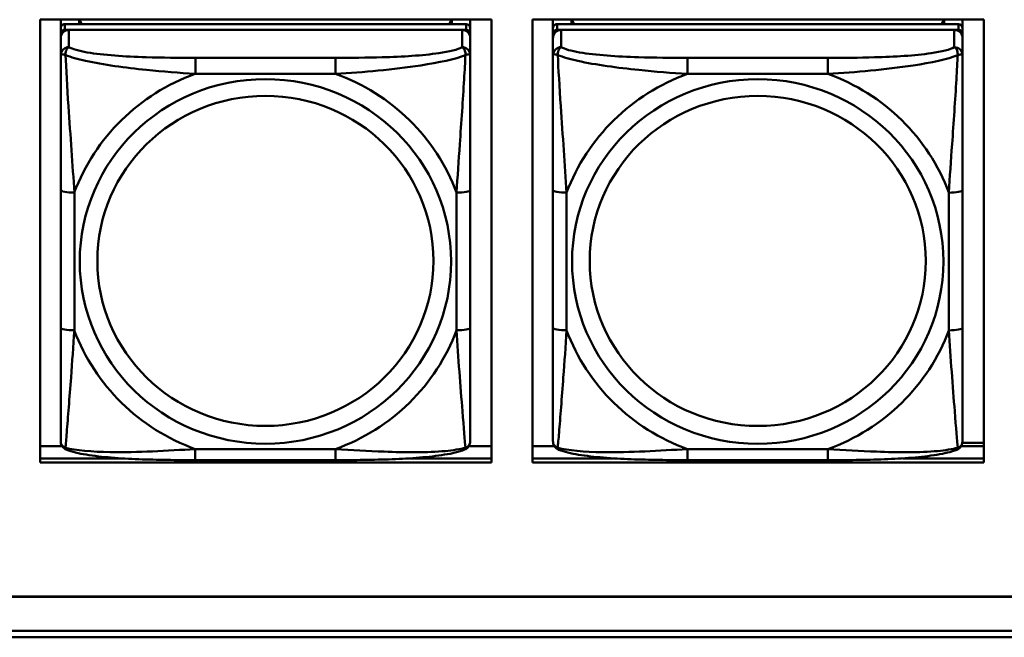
# Model space of a CAD drawing. Header units: inches. Extents: x 0.8 to 72.9, y -7.8 to 49.3.
# Tile 82 of 256: x 50.2 to 51.7, y 5.4 to 6.3. Entities that reach past the tile are written whole.
import ezdxf

# ---------------------------------------------------------------- set-up
doc = ezdxf.new("R2010")
doc.units = ezdxf.units.IN
doc.header["$MEASUREMENT"] = 0
doc.layers.add('Visible Edges(ROSSANSI)', color=7, linetype='Continuous', lineweight=50)
doc.layers.add('Visible Tangent Edges(ROSSANSI)', color=7, linetype='Continuous', lineweight=50)

msp = doc.modelspace()

# ---------------------------------------------------------------- linework, layer by layer
at = {"layer": 'Visible Edges(ROSSANSI)'}
for p, q in [((50.2619, 5.6581), (50.2619, 6.2969)), ((50.2619, 6.2969), (50.9125, 6.2969)), ((50.2913, 6.1797), (50.2913, 6.2969)), ((50.2913, 5.7443), (50.2913, 6.2969)), ((50.2913, 6.2969), (50.2913, 6.2942)), ((50.2913, 6.2913), (50.2913, 6.2942)), ((50.2913, 6.2546), (50.2913, 6.2913)), ((50.3179, 6.2905), (50.3179, 6.2969)), ((50.3217, 6.2905), (50.3185, 6.2969)), ((50.8548, 6.2969), (50.8515, 6.2904)), ((50.8553, 6.2969), (50.8553, 6.2904)), ((50.8819, 6.2969), (50.8819, 6.2848)), ((50.9125, 6.2969), (50.9125, 5.6581)), ((50.9719, 5.6581), (50.9719, 6.2969)), ((50.9719, 6.2969), (51.6225, 6.2969)), ((51.0013, 6.1796), (51.0013, 6.2969)), ((51.0013, 5.7443), (51.0013, 6.2969)), ((51.0013, 6.2969), (51.0013, 6.2941)), ((51.0013, 6.2913), (51.0013, 6.2941)), ((51.0013, 6.2545), (51.0013, 6.2913)), ((51.0279, 6.2904), (51.0279, 6.2969)), ((51.0317, 6.2904), (51.0285, 6.2969)), ((51.5648, 6.2969), (51.5615, 6.2903)), ((51.5653, 6.2969), (51.5653, 6.2903)), ((51.5919, 6.2969), (51.5919, 6.2847)), ((51.6225, 6.2969), (51.6225, 5.6581)), ((50.2913, 6.2847), (50.2913, 5.7165)), ((50.2913, 5.714), (50.2913, 6.2764)), ((50.876, 6.2904), (50.2972, 6.2905)), ((50.2972, 6.2822), (50.876, 6.2822)), ((50.8701, 6.2822), (50.3032, 6.2822)), ((50.8819, 6.2846), (50.8819, 6.2764)), ((51.0013, 6.2846), (51.0013, 5.7164)), ((51.586, 6.2903), (51.0072, 6.2904)), ((51.0072, 6.2822), (51.586, 6.2821)), ((51.5801, 6.2821), (51.0132, 6.2822)), ((51.5919, 6.2845), (51.5919, 6.2763)), ((50.2913, 6.2706), (50.2913, 5.714)), ((50.8819, 6.2764), (50.8819, 6.2706)), ((50.8819, 6.2457), (50.8819, 6.2706)), ((51.0013, 5.714), (51.0013, 6.2764)), ((51.0013, 6.2706), (51.0013, 5.714)), ((51.5919, 6.2763), (51.5919, 6.2705)), ((51.5919, 6.2456), (51.5919, 6.2705)), ((50.2913, 6.2546), (50.2913, 6.1809)), ((51.0013, 6.2545), (51.0013, 6.1808)), ((50.2913, 6.2338), (50.2913, 5.9617)), ((50.8819, 6.2457), (50.8819, 6.2457)), ((51.5919, 6.2456), (51.5919, 6.2456)), ((51.0013, 6.2338), (51.0013, 5.9617)), ((50.2913, 6.1797), (50.2913, 6.1809)), ((51.0013, 6.1796), (51.0013, 6.1808)), ((50.8819, 5.8526), (50.8819, 6.0512)), ((51.5919, 5.8525), (51.5919, 6.0511)), ((50.2913, 5.9802), (50.2913, 5.9802)), ((50.2913, 5.9617), (50.2913, 5.9802)), ((50.2913, 5.9434), (50.2913, 5.9802)), ((51.0013, 5.9801), (51.0013, 5.9801)), ((51.0013, 5.9617), (51.0013, 5.9801)), ((51.0013, 5.9434), (51.0013, 5.9801)), ((50.2913, 5.9076), (50.2913, 5.9617)), ((51.0013, 5.9075), (51.0013, 5.9617)), ((50.2913, 5.9434), (50.2913, 5.9463)), ((50.2913, 5.9434), (50.2913, 5.8303)), ((51.0013, 5.9434), (51.0013, 5.9462)), ((51.0013, 5.9434), (51.0013, 5.8303)), ((50.2913, 5.7537), (50.2913, 5.9076)), ((50.2913, 5.9065), (50.2913, 5.9076)), ((51.0013, 5.7537), (51.0013, 5.9075)), ((51.0013, 5.9064), (51.0013, 5.9075)), ((50.2913, 5.7538), (50.2913, 5.8303)), ((51.0013, 5.7537), (51.0013, 5.8303)), ((50.2913, 5.7537), (50.2913, 5.7443)), ((51.0013, 5.7537), (51.0013, 5.7443)), ((50.2913, 5.7443), (50.2913, 5.7443)), ((51.0013, 5.7443), (51.0013, 5.7443)), ((50.2913, 5.7165), (50.2913, 5.7082)), ((50.2913, 5.714), (50.2913, 5.6891)), ((51.0013, 5.7164), (51.0013, 5.7082)), ((51.0013, 5.714), (51.0013, 5.6891)), ((50.2619, 5.6819), (50.2933, 5.6819)), ((50.8798, 5.6819), (50.9125, 5.6819)), ((50.9719, 5.6819), (51.0033, 5.6819)), ((51.5899, 5.6819), (51.6225, 5.6819)), ((51.5917, 5.6868), (51.6225, 5.6868)), ((50.2619, 5.6642), (50.379, 5.6642)), ((50.379, 5.6642), (50.2619, 5.6642)), ((50.9125, 5.6581), (50.2619, 5.6581)), ((50.6877, 5.6617), (50.4854, 5.6617)), ((50.7947, 5.6642), (50.9125, 5.6642)), ((50.9125, 5.6642), (50.7947, 5.6642)), ((50.9719, 5.6642), (51.088, 5.6642)), ((51.088, 5.6642), (50.9719, 5.6642)), ((51.6225, 5.6581), (50.9719, 5.6581)), ((51.3977, 5.6616), (51.1954, 5.6616)), ((51.5057, 5.6642), (51.6225, 5.6642)), ((51.6225, 5.6642), (51.5057, 5.6642)), ((35.8146, 5.4648), (53.1898, 5.4648)), ((53.1898, 5.4644), (35.8146, 5.4644)), ((35.8647, 5.4153), (53.2398, 5.4153)), ((53.2398, 5.4061), (35.8647, 5.4061))]:
    msp.add_line(p, q, dxfattribs=at)
for centre, major_axis, start_param, end_param in [((50.2972, 6.2847), (-0.00591, 0), 4.712299, 6.283096), ((50.3032, 6.2706), (-0.0118, 0), 4.712299, 6.283096), ((50.2972, 6.2764), (-0.00591, 0), 4.712299, 6.283096), ((50.8701, 6.2706), (0.0118, 0), 0, 1.570707), ((50.876, 6.2846), (0.00591, 0), 0, 1.570707), ((50.876, 6.2764), (0.00591, 0), 6.283096, 7.853892), ((51.0072, 6.2846), (-0.00591, 0), 4.712299, 6.283096), ((51.0132, 6.2706), (-0.0118, 0), 4.712299, 6.283096), ((51.0072, 6.2764), (-0.00591, 0), 4.712299, 6.283096), ((51.5801, 6.2705), (0.0118, 0), 0, 1.570707), ((51.586, 6.2845), (0.00591, 0), 0, 1.570707), ((51.586, 6.2763), (0.00591, 0), 6.283096, 7.853892), ((50.2972, 5.7082), (-0.00591, 0), 6.283096, 6.29773), ((51.0072, 5.7082), (-0.00591, 0), 6.283096, 6.29773)]:
    msp.add_ellipse(centre, major_axis=major_axis, ratio=0.981793, start_param=start_param, end_param=end_param, dxfattribs=at)
for points, knots in [([(50.8819, 6.2457), (50.8819, 6.2417), (50.8819, 6.2365), (50.8819, 6.2236), (50.8819, 6.2154), (50.8819, 6.1959), (50.8819, 6.1841), (50.8819, 6.158), (50.8819, 6.1438), (50.8819, 6.1155), (50.8819, 6.1013), (50.8819, 6.0751), (50.8819, 6.0631), (50.8819, 6.0512)], [-0.7963796, -0.7963796, -0.7963796, -0.7963796, -0.7327319, -0.7327319, -0.6587598, -0.6587598, -0.5649219, -0.5649219, -0.4570367, -0.4570367, -0.3491515, -0.3491515, -0.2569537, -0.2569537, -0.2569537, -0.2569537]), ([(51.5919, 6.2456), (51.5919, 6.2416), (51.5919, 6.2364), (51.5919, 6.2235), (51.5919, 6.2154), (51.5919, 6.1959), (51.5919, 6.1841), (51.5919, 6.158), (51.5919, 6.1438), (51.5919, 6.1154), (51.5919, 6.1012), (51.5919, 6.075), (51.5919, 6.063), (51.5919, 6.0511)], [-0.7963796, -0.7963796, -0.7963796, -0.7963796, -0.7327319, -0.7327319, -0.6587598, -0.6587598, -0.5649219, -0.5649219, -0.4570367, -0.4570367, -0.3491515, -0.3491515, -0.2569537, -0.2569537, -0.2569537, -0.2569537]), ([(50.8819, 5.8526), (50.8819, 5.8387), (50.8819, 5.8248), (50.8819, 5.7973), (50.8819, 5.7838), (50.8818, 5.7578), (50.8818, 5.7452), (50.8818, 5.7223), (50.8818, 5.7121), (50.8818, 5.6979), (50.8818, 5.6932), (50.8818, 5.6899), (50.8818, 5.6894), (50.8818, 5.6891)], [0.2569517, 0.2569517, 0.2569517, 0.2569517, 0.364924, 0.364924, 0.4728962, 0.4728962, 0.5808684, 0.5808684, 0.6888406, 0.6888406, 0.7733624, 0.7733624, 0.7968128, 0.7968128, 0.7968128, 0.7968128]), ([(51.5919, 5.8525), (51.5919, 5.8386), (51.5919, 5.8247), (51.5919, 5.7972), (51.5919, 5.7837), (51.5918, 5.7578), (51.5918, 5.7452), (51.5918, 5.7223), (51.5918, 5.712), (51.5918, 5.6978), (51.5918, 5.6931), (51.5918, 5.6899), (51.5918, 5.6893), (51.5918, 5.689)], [0.2569517, 0.2569517, 0.2569517, 0.2569517, 0.364924, 0.364924, 0.4728962, 0.4728962, 0.5808684, 0.5808684, 0.6888406, 0.6888406, 0.7733624, 0.7733624, 0.7968128, 0.7968128, 0.7968128, 0.7968128]), ([(50.2993, 5.6768), (50.2983, 5.6772), (50.2972, 5.6779), (50.2952, 5.6794), (50.2944, 5.6804), (50.293, 5.6823), (50.2925, 5.6833), (50.2918, 5.6852), (50.2916, 5.6861), (50.2913, 5.6877), (50.2913, 5.6884), (50.2913, 5.6891)], [0.02510812, 0.02510812, 0.02510812, 0.02510812, 0.03074058, 0.03074058, 0.03637303, 0.03637303, 0.04200549, 0.04200549, 0.04763795, 0.04763795, 0.0532704, 0.0532704, 0.0532704, 0.0532704]), ([(50.8738, 5.6768), (50.8749, 5.6772), (50.876, 5.6778), (50.8779, 5.6794), (50.8788, 5.6803), (50.8801, 5.6823), (50.8806, 5.6833), (50.8813, 5.6852), (50.8815, 5.6861), (50.8818, 5.6877), (50.8818, 5.6884), (50.8818, 5.6891)], [0.02510666, 0.02510666, 0.02510666, 0.02510666, 0.03073739, 0.03073739, 0.03636813, 0.03636813, 0.04199887, 0.04199887, 0.0476296, 0.0476296, 0.05326034, 0.05326034, 0.05326034, 0.05326034]), ([(51.0093, 5.6767), (51.0083, 5.6772), (51.0072, 5.6778), (51.0052, 5.6794), (51.0044, 5.6803), (51.003, 5.6823), (51.0025, 5.6833), (51.0018, 5.6852), (51.0016, 5.686), (51.0013, 5.6877), (51.0013, 5.6884), (51.0013, 5.6891)], [0.02510812, 0.02510812, 0.02510812, 0.02510812, 0.03074058, 0.03074058, 0.03637303, 0.03637303, 0.04200549, 0.04200549, 0.04763795, 0.04763795, 0.0532704, 0.0532704, 0.0532704, 0.0532704]), ([(51.5838, 5.6767), (51.5849, 5.6771), (51.586, 5.6778), (51.5879, 5.6793), (51.5888, 5.6803), (51.5901, 5.6822), (51.5906, 5.6832), (51.5913, 5.6851), (51.5915, 5.686), (51.5918, 5.6876), (51.5918, 5.6883), (51.5918, 5.689)], [0.02510666, 0.02510666, 0.02510666, 0.02510666, 0.03073739, 0.03073739, 0.03636813, 0.03636813, 0.04199887, 0.04199887, 0.0476296, 0.0476296, 0.05326034, 0.05326034, 0.05326034, 0.05326034]), ([(50.4854, 5.6617), (50.4719, 5.6617), (50.4582, 5.6617), (50.4309, 5.6621), (50.4173, 5.6624), (50.3905, 5.6635), (50.3772, 5.6642), (50.3515, 5.6663), (50.3393, 5.6677), (50.3172, 5.6713), (50.3078, 5.6733), (50.2993, 5.6768)], [0.2569517, 0.2569517, 0.2569517, 0.2569517, 0.359705, 0.359705, 0.4624583, 0.4624583, 0.5652116, 0.5652116, 0.6679649, 0.6679649, 0.7707182, 0.7707182, 0.7707182, 0.7707182]), ([(50.8738, 5.6768), (50.8654, 5.6733), (50.8559, 5.6713), (50.8338, 5.6677), (50.8216, 5.6663), (50.7959, 5.6642), (50.7826, 5.6635), (50.7558, 5.6624), (50.7422, 5.6621), (50.7149, 5.6617), (50.7012, 5.6617), (50.6877, 5.6617)], [-0.7703498, -0.7703498, -0.7703498, -0.7703498, -0.6676706, -0.6676706, -0.5649914, -0.5649914, -0.4623122, -0.4623122, -0.359633, -0.359633, -0.2569537, -0.2569537, -0.2569537, -0.2569537]), ([(51.1954, 5.6616), (51.1819, 5.6616), (51.1682, 5.6617), (51.1409, 5.6621), (51.1273, 5.6624), (51.1005, 5.6634), (51.0872, 5.6642), (51.0615, 5.6663), (51.0493, 5.6676), (51.0272, 5.6713), (51.0178, 5.6733), (51.0093, 5.6767)], [0.2569517, 0.2569517, 0.2569517, 0.2569517, 0.359705, 0.359705, 0.4624583, 0.4624583, 0.5652116, 0.5652116, 0.6679649, 0.6679649, 0.7707182, 0.7707182, 0.7707182, 0.7707182]), ([(51.5838, 5.6767), (51.5754, 5.6732), (51.5659, 5.6712), (51.5438, 5.6676), (51.5316, 5.6662), (51.5059, 5.6641), (51.4926, 5.6634), (51.4658, 5.6623), (51.4522, 5.662), (51.4249, 5.6617), (51.4112, 5.6616), (51.3977, 5.6616)], [-0.7703498, -0.7703498, -0.7703498, -0.7703498, -0.6676706, -0.6676706, -0.5649914, -0.5649914, -0.4623122, -0.4623122, -0.359633, -0.359633, -0.2569537, -0.2569537, -0.2569537, -0.2569537])]:
    msp.add_open_spline(points, degree=3, knots=knots, dxfattribs=at)
at = {"layer": 'Visible Tangent Edges(ROSSANSI)'}
for p, q in [((50.2913, 6.2847), (50.2913, 6.2764)), ((50.2972, 6.2822), (50.2972, 6.2905)), ((50.3032, 6.2573), (50.3032, 6.2822)), ((50.8701, 6.2822), (50.8701, 6.2573)), ((50.876, 6.2904), (50.876, 6.2822)), ((51.0013, 6.2846), (51.0013, 6.2764)), ((51.0072, 6.2822), (51.0072, 6.2904)), ((51.0132, 6.2573), (51.0132, 6.2822)), ((51.5801, 6.2821), (51.5801, 6.2572)), ((51.586, 6.2903), (51.586, 6.2821)), ((50.2913, 6.2706), (50.2913, 6.2457)), ((51.0013, 6.2706), (51.0013, 6.2457)), ((50.6878, 6.2418), (50.4855, 6.2418)), ((51.3978, 6.2418), (51.1955, 6.2418)), ((50.4855, 6.2188), (50.6878, 6.2188)), ((51.1955, 6.2187), (51.3978, 6.2187)), ((50.2913, 6.0513), (50.2913, 5.8526)), ((51.0013, 6.0512), (51.0013, 5.8526)), ((50.311, 5.8489), (50.311, 6.0475)), ((50.8622, 6.0475), (50.8622, 5.8489)), ((51.021, 5.8488), (51.021, 6.0475)), ((51.5722, 6.0474), (51.5722, 5.8488)), ((50.2913, 5.7082), (50.2913, 5.7165)), ((50.2913, 5.6891), (50.2913, 5.714)), ((51.0013, 5.7082), (51.0013, 5.7164)), ((51.0013, 5.6891), (51.0013, 5.714)), ((50.6877, 5.6776), (50.4854, 5.6776)), ((51.3977, 5.6775), (51.1954, 5.6776))]:
    msp.add_line(p, q, dxfattribs=at)
for centre, major_axis, ratio, start_param, end_param in [((50.3032, 6.2457), (-0.0118, 0), 0.981793, 4.712299, 6.283096), ((50.8701, 6.2457), (0.0118, 0), 0.981793, 0, 1.570707), ((51.0132, 6.2457), (-0.0118, 0), 0.981793, 4.712299, 6.283096), ((51.5801, 6.2456), (0.0118, 0), 0.981793, 0, 1.570707), ((50.4855, 6.2225), (0, 0.0197), 0.000017, 4.521275, 6.092072), ((50.6878, 6.2225), (0, 0.0197), 0.000017, 4.521275, 6.092071), ((51.1955, 6.2224), (0, 0.0197), 0.000017, 4.521275, 6.092072), ((51.3978, 6.2224), (0, 0.0197), 0.000017, 4.521275, 6.092071), ((50.5866, 5.9482), (-0.2936, 0), 0.981793, 5.064066, 5.931329), ((50.5866, 5.9482), (0.2936, 0), 0.981793, 0.351677, 1.21894), ((51.2966, 5.9481), (-0.2936, 0), 0.981793, 5.064066, 5.931329), ((51.2966, 5.9481), (0.2936, 0), 0.981793, 0.351677, 1.21894), ((50.311, 6.0513), (-0.0197, 0), 0.189952, 0.000017, 1.570814), ((50.8622, 6.0512), (0.0197, 0), 0.189952, 4.712406, 6.283203), ((51.021, 6.0512), (-0.0197, 0), 0.189952, 0.000017, 1.570814), ((51.5722, 6.0511), (0.0197, 0), 0.189952, 4.712406, 6.283203), ((50.311, 5.8526), (-0.0197, 0), 0.189952, 0.000017, 1.570814), ((50.8622, 5.8526), (0.0197, 0), 0.189952, 4.712406, 6.283203), ((51.021, 5.8526), (-0.0197, 0), 0.189952, 0.000017, 1.570814), ((51.5722, 5.8525), (0.0197, 0), 0.189952, 4.712406, 6.283203), ((50.5866, 5.9482), (-0.2936, 0), 0.981793, 0.351677, 1.21894), ((50.5866, 5.9482), (0.2936, 0), 0.981793, 5.064066, 5.931329), ((51.2966, 5.9481), (-0.2936, 0), 0.981793, 0.351677, 1.21894), ((51.2966, 5.9481), (0.2936, 0), 0.981793, 5.064066, 5.931329), ((50.4854, 5.6814), (0, -0.0197), 0.000017, 6.283185, 7.662868), ((50.6877, 5.6813), (0, -0.0197), 0.000017, 6.283185, 7.662868), ((51.1954, 5.6813), (0, -0.0197), 0.000017, 6.283185, 7.662868), ((51.3977, 5.6813), (0, -0.0197), 0.000017, 6.283185, 7.662868)]:
    msp.add_ellipse(centre, major_axis=major_axis, ratio=ratio, start_param=start_param, end_param=end_param, dxfattribs=at)
for centre, major_axis in [((50.5866, 5.9482), (-0.2678, 0)), ((51.2966, 5.9481), (-0.2678, 0)), ((50.5866, 5.949), (-0.2424, 0)), ((51.2966, 5.9489), (-0.2424, 0))]:
    msp.add_ellipse(centre, major_axis=major_axis, ratio=0.981793, dxfattribs=at)
for points, knots in [([(50.2982, 6.2458), (50.2982, 6.2469), (50.2982, 6.2479), (50.2985, 6.25), (50.2987, 6.2509), (50.2991, 6.2524), (50.2993, 6.2529), (50.2996, 6.2536), (50.2997, 6.2538), (50.3001, 6.2544), (50.3003, 6.2547), (50.3008, 6.2555), (50.3012, 6.2559), (50.3021, 6.2567), (50.3026, 6.257), (50.3032, 6.2573)], [-0.00023197, -0.00023197, -0.00023197, -0.00023197, 0.00913095, 0.00913095, 0.01983142, 0.01983142, 0.02651922, 0.02651922, 0.02986312, 0.02986312, 0.03521335, 0.03521335, 0.04377373, 0.04377373, 0.0532704, 0.0532704, 0.0532704, 0.0532704]), ([(50.4855, 6.2418), (50.4618, 6.2418), (50.4378, 6.242), (50.4145, 6.2428), (50.3838, 6.2437), (50.3529, 6.2457), (50.3297, 6.2497), (50.3176, 6.2518), (50.308, 6.2544), (50.3032, 6.2573)], [0.2569537, 0.2569537, 0.2569537, 0.2569537, 0.4371919, 0.4371919, 0.4371919, 0.6739428, 0.6739428, 0.6739428, 0.7963818, 0.7963818, 0.7963818, 0.7963818]), ([(50.8701, 6.2573), (50.8643, 6.2538), (50.8519, 6.2508), (50.8366, 6.2486), (50.8132, 6.2452), (50.7841, 6.2435), (50.755, 6.2426), (50.7328, 6.242), (50.7102, 6.2418), (50.6878, 6.2418)], [-0.7968224, -0.7968224, -0.7968224, -0.7968224, -0.6514613, -0.6514613, -0.6514613, -0.427691, -0.427691, -0.427691, -0.2569517, -0.2569517, -0.2569517, -0.2569517]), ([(50.8701, 6.2573), (50.8706, 6.257), (50.8711, 6.2567), (50.872, 6.2559), (50.8724, 6.2555), (50.873, 6.2547), (50.8732, 6.2543), (50.8735, 6.2538), (50.8736, 6.2535), (50.8739, 6.2528), (50.8741, 6.2523), (50.8746, 6.2509), (50.8748, 6.2499), (50.875, 6.2479), (50.8751, 6.2469), (50.875, 6.2458)], [-0.0532704, -0.0532704, -0.0532704, -0.0532704, -0.04377373, -0.04377373, -0.03521335, -0.03521335, -0.02986312, -0.02986312, -0.02651922, -0.02651922, -0.01983142, -0.01983142, -0.00913095, -0.00913095, 0.00023197, 0.00023197, 0.00023197, 0.00023197]), ([(51.0082, 6.2457), (51.0082, 6.2469), (51.0082, 6.2479), (51.0085, 6.2499), (51.0087, 6.2509), (51.0091, 6.2523), (51.0093, 6.2528), (51.0096, 6.2535), (51.0097, 6.2538), (51.0101, 6.2543), (51.0103, 6.2547), (51.0108, 6.2554), (51.0112, 6.2559), (51.0121, 6.2566), (51.0126, 6.257), (51.0132, 6.2573)], [-0.00023197, -0.00023197, -0.00023197, -0.00023197, 0.00913095, 0.00913095, 0.01983142, 0.01983142, 0.02651922, 0.02651922, 0.02986312, 0.02986312, 0.03521335, 0.03521335, 0.04377373, 0.04377373, 0.0532704, 0.0532704, 0.0532704, 0.0532704]), ([(51.1955, 6.2418), (51.1718, 6.2418), (51.1478, 6.242), (51.1245, 6.2427), (51.0938, 6.2437), (51.0629, 6.2457), (51.0397, 6.2497), (51.0276, 6.2517), (51.018, 6.2543), (51.0132, 6.2573)], [0.2569537, 0.2569537, 0.2569537, 0.2569537, 0.4371919, 0.4371919, 0.4371919, 0.6739428, 0.6739428, 0.6739428, 0.7963818, 0.7963818, 0.7963818, 0.7963818]), ([(51.5801, 6.2572), (51.5743, 6.2537), (51.5619, 6.2507), (51.5466, 6.2485), (51.5232, 6.2451), (51.4941, 6.2434), (51.465, 6.2426), (51.4428, 6.2419), (51.4202, 6.2418), (51.3978, 6.2418)], [-0.7968224, -0.7968224, -0.7968224, -0.7968224, -0.6514613, -0.6514613, -0.6514613, -0.427691, -0.427691, -0.427691, -0.2569517, -0.2569517, -0.2569517, -0.2569517]), ([(51.5801, 6.2572), (51.5806, 6.2569), (51.5811, 6.2566), (51.582, 6.2558), (51.5824, 6.2554), (51.583, 6.2546), (51.5832, 6.2543), (51.5835, 6.2537), (51.5836, 6.2535), (51.5839, 6.2528), (51.5841, 6.2523), (51.5846, 6.2508), (51.5848, 6.2498), (51.585, 6.2478), (51.5851, 6.2468), (51.585, 6.2457)], [-0.0532704, -0.0532704, -0.0532704, -0.0532704, -0.04377373, -0.04377373, -0.03521335, -0.03521335, -0.02986312, -0.02986312, -0.02651922, -0.02651922, -0.01983142, -0.01983142, -0.00913095, -0.00913095, 0.00023197, 0.00023197, 0.00023197, 0.00023197]), ([(50.2913, 6.2457), (50.2913, 6.246), (50.2914, 6.2462), (50.2917, 6.2465), (50.2918, 6.2467), (50.2922, 6.2468), (50.2924, 6.2469), (50.2927, 6.2469), (50.2928, 6.2469), (50.2933, 6.2469), (50.2936, 6.2469), (50.2945, 6.2468), (50.2952, 6.2467), (50.2966, 6.2463), (50.2974, 6.2461), (50.2982, 6.2458)], [-0.0532704, -0.0532704, -0.0532704, -0.0532704, -0.04377373, -0.04377373, -0.03521335, -0.03521335, -0.02986312, -0.02986312, -0.02651922, -0.02651922, -0.01983142, -0.01983142, -0.00913095, -0.00913095, 0.00023197, 0.00023197, 0.00023197, 0.00023197]), ([(50.2913, 6.2457), (50.2913, 6.2366), (50.2913, 6.2214), (50.2913, 6.2042), (50.2913, 6.1778), (50.2913, 6.1475), (50.2913, 6.1181), (50.2913, 6.0957), (50.2913, 6.0733), (50.2913, 6.0513)], [-0.7968224, -0.7968224, -0.7968224, -0.7968224, -0.6514613, -0.6514613, -0.6514613, -0.427691, -0.427691, -0.427691, -0.2569517, -0.2569517, -0.2569517, -0.2569517]), ([(50.2982, 6.2458), (50.3058, 6.2429), (50.3159, 6.24), (50.3529, 6.2318), (50.3846, 6.2275), (50.4389, 6.222), (50.4621, 6.2201), (50.4855, 6.2188)], [-0.7478145, -0.7478145, -0.7478145, -0.7478145, -0.6493253, -0.6493253, -0.427691, -0.427691, -0.2569537, -0.2569537, -0.2569537, -0.2569537]), ([(50.311, 6.0475), (50.3086, 6.0872), (50.3053, 6.1294), (50.3007, 6.1994), (50.2991, 6.2268), (50.2982, 6.2458)], [0.2569517, 0.2569517, 0.2569517, 0.2569517, 0.5559983, 0.5559983, 0.7482818, 0.7482818, 0.7482818, 0.7482818]), ([(50.6878, 6.2188), (50.7282, 6.2211), (50.7706, 6.2248), (50.8363, 6.2349), (50.8607, 6.24), (50.875, 6.2458)], [0.2569517, 0.2569517, 0.2569517, 0.2569517, 0.5559983, 0.5559983, 0.7482818, 0.7482818, 0.7482818, 0.7482818]), ([(50.875, 6.2458), (50.8746, 6.2358), (50.8739, 6.2237), (50.8714, 6.1816), (50.8691, 6.1484), (50.8652, 6.0934), (50.8636, 6.0703), (50.8622, 6.0475)], [-0.7478145, -0.7478145, -0.7478145, -0.7478145, -0.6493253, -0.6493253, -0.427691, -0.427691, -0.2569537, -0.2569537, -0.2569537, -0.2569537]), ([(50.875, 6.2458), (50.8759, 6.2461), (50.8766, 6.2463), (50.8781, 6.2467), (50.8787, 6.2468), (50.8797, 6.2469), (50.88, 6.2469), (50.8804, 6.2469), (50.8805, 6.2469), (50.8808, 6.2468), (50.881, 6.2468), (50.8814, 6.2466), (50.8816, 6.2465), (50.8818, 6.2461), (50.8819, 6.2459), (50.8819, 6.2457)], [-0.00023197, -0.00023197, -0.00023197, -0.00023197, 0.00913095, 0.00913095, 0.01983142, 0.01983142, 0.02651922, 0.02651922, 0.02986312, 0.02986312, 0.03521335, 0.03521335, 0.04377373, 0.04377373, 0.05326801, 0.05326801, 0.05326801, 0.05326801]), ([(51.0013, 6.2457), (51.0013, 6.2459), (51.0014, 6.2461), (51.0017, 6.2465), (51.0018, 6.2466), (51.0022, 6.2468), (51.0024, 6.2468), (51.0027, 6.2469), (51.0028, 6.2469), (51.0033, 6.2469), (51.0036, 6.2469), (51.0045, 6.2468), (51.0052, 6.2466), (51.0066, 6.2463), (51.0074, 6.246), (51.0082, 6.2457)], [-0.0532704, -0.0532704, -0.0532704, -0.0532704, -0.04377373, -0.04377373, -0.03521335, -0.03521335, -0.02986312, -0.02986312, -0.02651922, -0.02651922, -0.01983142, -0.01983142, -0.00913095, -0.00913095, 0.00023197, 0.00023197, 0.00023197, 0.00023197]), ([(51.0013, 6.2457), (51.0013, 6.2366), (51.0013, 6.2213), (51.0013, 6.2041), (51.0013, 6.1777), (51.0013, 6.1474), (51.0013, 6.118), (51.0013, 6.0956), (51.0013, 6.0732), (51.0013, 6.0512)], [-0.7968224, -0.7968224, -0.7968224, -0.7968224, -0.6514613, -0.6514613, -0.6514613, -0.427691, -0.427691, -0.427691, -0.2569517, -0.2569517, -0.2569517, -0.2569517]), ([(51.0082, 6.2457), (51.0158, 6.2428), (51.0259, 6.2399), (51.0629, 6.2317), (51.0946, 6.2275), (51.1489, 6.2219), (51.1721, 6.22), (51.1955, 6.2187)], [-0.7478145, -0.7478145, -0.7478145, -0.7478145, -0.6493253, -0.6493253, -0.427691, -0.427691, -0.2569537, -0.2569537, -0.2569537, -0.2569537]), ([(51.021, 6.0475), (51.0186, 6.0872), (51.0153, 6.1293), (51.0107, 6.1993), (51.0091, 6.2268), (51.0082, 6.2457)], [0.2569517, 0.2569517, 0.2569517, 0.2569517, 0.5559983, 0.5559983, 0.7482818, 0.7482818, 0.7482818, 0.7482818]), ([(51.3978, 6.2187), (51.4382, 6.221), (51.4806, 6.2248), (51.5463, 6.2348), (51.5707, 6.2399), (51.585, 6.2457)], [0.2569517, 0.2569517, 0.2569517, 0.2569517, 0.5559983, 0.5559983, 0.7482818, 0.7482818, 0.7482818, 0.7482818]), ([(51.585, 6.2457), (51.5846, 6.2357), (51.5839, 6.2236), (51.5814, 6.1815), (51.5791, 6.1484), (51.5752, 6.0933), (51.5736, 6.0703), (51.5722, 6.0474)], [-0.7478145, -0.7478145, -0.7478145, -0.7478145, -0.6493253, -0.6493253, -0.427691, -0.427691, -0.2569537, -0.2569537, -0.2569537, -0.2569537]), ([(51.585, 6.2457), (51.5859, 6.246), (51.5866, 6.2462), (51.5881, 6.2466), (51.5887, 6.2467), (51.5897, 6.2468), (51.59, 6.2468), (51.5904, 6.2468), (51.5905, 6.2468), (51.5908, 6.2468), (51.591, 6.2467), (51.5914, 6.2466), (51.5916, 6.2464), (51.5918, 6.2461), (51.5919, 6.2459), (51.5919, 6.2456)], [-0.00023197, -0.00023197, -0.00023197, -0.00023197, 0.00913095, 0.00913095, 0.01983142, 0.01983142, 0.02651922, 0.02651922, 0.02986312, 0.02986312, 0.03521335, 0.03521335, 0.04377373, 0.04377373, 0.05326801, 0.05326801, 0.05326801, 0.05326801]), ([(50.2913, 5.8526), (50.2913, 5.8294), (50.2913, 5.806), (50.2913, 5.7838), (50.2913, 5.7547), (50.2913, 5.7264), (50.2913, 5.7075), (50.2913, 5.6978), (50.2913, 5.6909), (50.2913, 5.6891)], [0.2569537, 0.2569537, 0.2569537, 0.2569537, 0.4371919, 0.4371919, 0.4371919, 0.6739428, 0.6739428, 0.6739428, 0.7963818, 0.7963818, 0.7963818, 0.7963818]), ([(51.0013, 5.8526), (51.0013, 5.8294), (51.0013, 5.806), (51.0013, 5.7838), (51.0013, 5.7546), (51.0013, 5.7263), (51.0013, 5.7075), (51.0013, 5.6977), (51.0013, 5.6909), (51.0013, 5.6891)], [0.2569537, 0.2569537, 0.2569537, 0.2569537, 0.4371919, 0.4371919, 0.4371919, 0.6739428, 0.6739428, 0.6739428, 0.7963818, 0.7963818, 0.7963818, 0.7963818]), ([(50.2981, 5.6795), (50.2986, 5.6845), (50.2993, 5.6921), (50.3018, 5.7227), (50.304, 5.7518), (50.3079, 5.8033), (50.3096, 5.8259), (50.311, 5.8489)], [-0.7478145, -0.7478145, -0.7478145, -0.7478145, -0.6493253, -0.6493253, -0.427691, -0.427691, -0.2569537, -0.2569537, -0.2569537, -0.2569537]), ([(50.8622, 5.8489), (50.8646, 5.8091), (50.8679, 5.768), (50.8725, 5.7091), (50.8741, 5.6886), (50.875, 5.6794)], [0.2569517, 0.2569517, 0.2569517, 0.2569517, 0.5559983, 0.5559983, 0.7482818, 0.7482818, 0.7482818, 0.7482818]), ([(51.0081, 5.6794), (51.0086, 5.6845), (51.0093, 5.692), (51.0118, 5.7227), (51.014, 5.7518), (51.0179, 5.8033), (51.0196, 5.8258), (51.021, 5.8488)], [-0.7478145, -0.7478145, -0.7478145, -0.7478145, -0.6493253, -0.6493253, -0.427691, -0.427691, -0.2569537, -0.2569537, -0.2569537, -0.2569537]), ([(51.5722, 5.8488), (51.5746, 5.809), (51.5779, 5.768), (51.5825, 5.709), (51.5841, 5.6886), (51.585, 5.6794)], [0.2569517, 0.2569517, 0.2569517, 0.2569517, 0.5559983, 0.5559983, 0.7482818, 0.7482818, 0.7482818, 0.7482818]), ([(50.2981, 5.6795), (50.2973, 5.6797), (50.2965, 5.6801), (50.2951, 5.6809), (50.2944, 5.6814), (50.2935, 5.6824), (50.2932, 5.6828), (50.2928, 5.6834), (50.2927, 5.6836), (50.2923, 5.6842), (50.2922, 5.6845), (50.2918, 5.6855), (50.2916, 5.6862), (50.2914, 5.6876), (50.2913, 5.6883), (50.2913, 5.6891)], [-0.00023197, -0.00023197, -0.00023197, -0.00023197, 0.00913095, 0.00913095, 0.01983142, 0.01983142, 0.02651922, 0.02651922, 0.02986312, 0.02986312, 0.03521335, 0.03521335, 0.04377373, 0.04377373, 0.0532704, 0.0532704, 0.0532704, 0.0532704]), ([(50.8818, 5.6891), (50.8818, 5.6883), (50.8818, 5.6875), (50.8815, 5.6861), (50.8813, 5.6855), (50.881, 5.6845), (50.8808, 5.6841), (50.8805, 5.6836), (50.8803, 5.6833), (50.8799, 5.6827), (50.8796, 5.6823), (50.8787, 5.6814), (50.878, 5.6808), (50.8766, 5.68), (50.8758, 5.6797), (50.875, 5.6794)], [-0.05326034, -0.05326034, -0.05326034, -0.05326034, -0.04377373, -0.04377373, -0.03521335, -0.03521335, -0.02986312, -0.02986312, -0.02651922, -0.02651922, -0.01983142, -0.01983142, -0.00913095, -0.00913095, 0.00023197, 0.00023197, 0.00023197, 0.00023197]), ([(51.0081, 5.6794), (51.0073, 5.6797), (51.0065, 5.68), (51.0051, 5.6808), (51.0044, 5.6813), (51.0035, 5.6823), (51.0032, 5.6827), (51.0028, 5.6833), (51.0027, 5.6835), (51.0023, 5.6841), (51.0022, 5.6845), (51.0018, 5.6855), (51.0016, 5.6861), (51.0014, 5.6875), (51.0013, 5.6883), (51.0013, 5.6891)], [-0.00023197, -0.00023197, -0.00023197, -0.00023197, 0.00913095, 0.00913095, 0.01983142, 0.01983142, 0.02651922, 0.02651922, 0.02986312, 0.02986312, 0.03521335, 0.03521335, 0.04377373, 0.04377373, 0.0532704, 0.0532704, 0.0532704, 0.0532704]), ([(51.5918, 5.689), (51.5918, 5.6882), (51.5918, 5.6874), (51.5915, 5.686), (51.5913, 5.6854), (51.591, 5.6844), (51.5908, 5.6841), (51.5905, 5.6835), (51.5903, 5.6833), (51.5899, 5.6827), (51.5896, 5.6823), (51.5887, 5.6813), (51.588, 5.6808), (51.5866, 5.6799), (51.5858, 5.6796), (51.585, 5.6794)], [-0.05326034, -0.05326034, -0.05326034, -0.05326034, -0.04377373, -0.04377373, -0.03521335, -0.03521335, -0.02986312, -0.02986312, -0.02651922, -0.02651922, -0.01983142, -0.01983142, -0.00913095, -0.00913095, 0.00023197, 0.00023197, 0.00023197, 0.00023197]), ([(50.2993, 5.6768), (50.2992, 5.6769), (50.299, 5.677), (50.2986, 5.6773), (50.2984, 5.6776), (50.2982, 5.6785), (50.2981, 5.6789), (50.2981, 5.6795)], [-0.02510812, -0.02510812, -0.02510812, -0.02510812, -0.01983142, -0.01983142, -0.00913095, -0.00913095, 0.00023197, 0.00023197, 0.00023197, 0.00023197]), ([(50.4854, 5.6776), (50.4449, 5.6752), (50.4026, 5.6726), (50.3369, 5.6736), (50.3125, 5.6755), (50.2981, 5.6795)], [0.2569517, 0.2569517, 0.2569517, 0.2569517, 0.5559983, 0.5559983, 0.7482818, 0.7482818, 0.7482818, 0.7482818]), ([(50.875, 5.6794), (50.8673, 5.6774), (50.8573, 5.6758), (50.8203, 5.6725), (50.7886, 5.6727), (50.7343, 5.6748), (50.7111, 5.6762), (50.6877, 5.6776)], [-0.7478145, -0.7478145, -0.7478145, -0.7478145, -0.6493253, -0.6493253, -0.427691, -0.427691, -0.2569537, -0.2569537, -0.2569537, -0.2569537]), ([(50.875, 5.6794), (50.875, 5.6789), (50.875, 5.6784), (50.8747, 5.6776), (50.8745, 5.6773), (50.8741, 5.6769), (50.874, 5.6768), (50.8738, 5.6768)], [-0.00023197, -0.00023197, -0.00023197, -0.00023197, 0.00913095, 0.00913095, 0.01983142, 0.01983142, 0.02510666, 0.02510666, 0.02510666, 0.02510666]), ([(51.0093, 5.6767), (51.0092, 5.6768), (51.009, 5.6769), (51.0086, 5.6773), (51.0084, 5.6776), (51.0082, 5.6784), (51.0081, 5.6789), (51.0081, 5.6794)], [-0.02510812, -0.02510812, -0.02510812, -0.02510812, -0.01983142, -0.01983142, -0.00913095, -0.00913095, 0.00023197, 0.00023197, 0.00023197, 0.00023197]), ([(51.1954, 5.6776), (51.1549, 5.6752), (51.1126, 5.6725), (51.0469, 5.6735), (51.0225, 5.6754), (51.0081, 5.6794)], [0.2569517, 0.2569517, 0.2569517, 0.2569517, 0.5559983, 0.5559983, 0.7482818, 0.7482818, 0.7482818, 0.7482818]), ([(51.585, 5.6794), (51.5773, 5.6774), (51.5673, 5.6758), (51.5303, 5.6725), (51.4986, 5.6727), (51.4443, 5.6747), (51.4211, 5.6761), (51.3977, 5.6775)], [-0.7478145, -0.7478145, -0.7478145, -0.7478145, -0.6493253, -0.6493253, -0.427691, -0.427691, -0.2569537, -0.2569537, -0.2569537, -0.2569537]), ([(51.585, 5.6794), (51.585, 5.6788), (51.585, 5.6783), (51.5847, 5.6775), (51.5845, 5.6772), (51.5841, 5.6769), (51.584, 5.6768), (51.5838, 5.6767)], [-0.00023197, -0.00023197, -0.00023197, -0.00023197, 0.00913095, 0.00913095, 0.01983142, 0.01983142, 0.02510666, 0.02510666, 0.02510666, 0.02510666])]:
    msp.add_open_spline(points, degree=3, knots=knots, dxfattribs=at)

doc.saveas('drawing.dxf')
